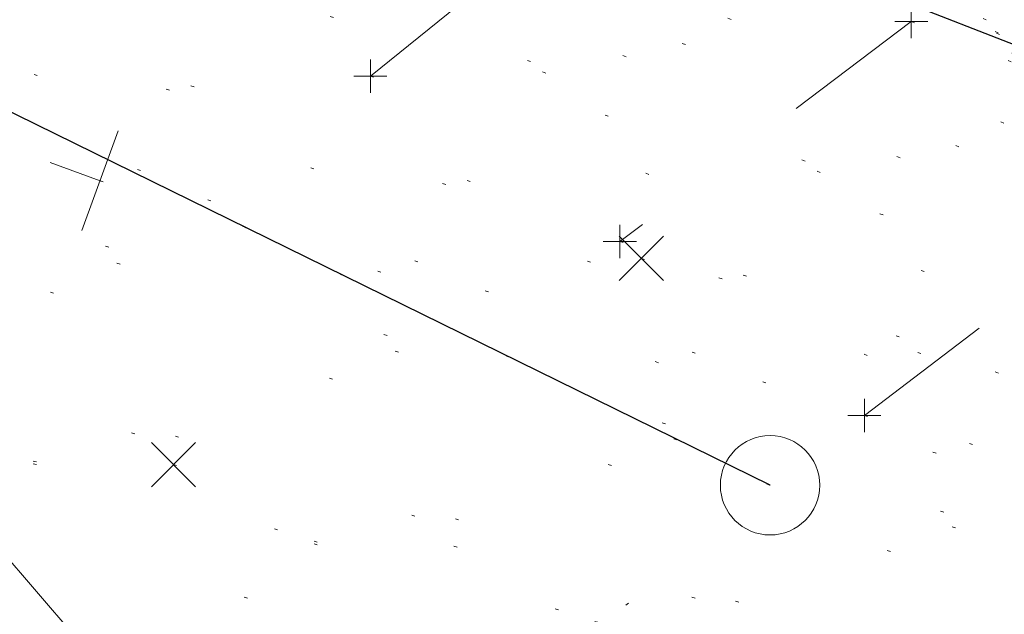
# Model space of a CAD drawing. Extents: x 413123 to 1465301, y 377724 to 504150.
# Tile 3 of 256: x 1463033 to 1463063, y 433266 to 433284. Entities that reach past the tile are written whole.
import ezdxf

# ---------------------------------------------------------------- set-up
doc = ezdxf.new("R2010")
doc.units = 0
doc.header["$MEASUREMENT"] = 0
for name, pattern in [('DGN Style 1', [8.732639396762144, 0.01453018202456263, -8.71810921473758]), ('DGN Style 3', [20.34225483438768, 14.53018202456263, -5.812072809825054]), ('DGN Style 5', [10.171127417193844, 4.35905460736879, -5.812072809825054])]:
    doc.linetypes.add(name, pattern=pattern)
for name, color, linetype, lineweight in [('DR_X_Text', 7, 'Continuous', 0), ('GE_X_Cells', 40, 'Continuous', 0), ('PM_X_Parking_Lot_Stall', 7, 'DGN Style 5', 0), ('PV_X_Curb', 120, 'DGN Style 1', 0), ('PV_X_EOP', 7, 'DGN Style 3', 0), ('PV_X_Walk', 120, 'DGN Style 5', 0), ('SN_X_Public', 3, 'Continuous', 0), ('SN_X_Public (Construction)', 3, 'Continuous', 0), ('SV_X_Random_Point (Construction)', 7, 'Continuous', 0)]:
    doc.layers.add(name, color=color, linetype=linetype, lineweight=lineweight)
for name, color, linetype, lineweight, transparency in [('SV_Observation (Construction)', 97, 'DGN Style 1', 0, 0.9), ('SV_Setup (Construction)', 4, 'Continuous', 30, 0.9), ('SV_X_Shot_Marker (Construction)', 40, 'Continuous', 0, 0.5)]:
    doc.layers.add(name, color=color, linetype=linetype, lineweight=lineweight, transparency=transparency)
doc.styles.add('X_Straight-Normal LS 0.50_0', font='calibril.ttf')
doc.dimstyles.new('X_Dec-0  Masked  Straight', dxfattribs={"dimtxt": 0.13999972, "dimasz": 0.13999972, "dimexe": 0.06999986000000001, "dimexo": 0.06999986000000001, "dimgap": 0.06999986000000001, "dimtad": 1, "dimdec": 0, "dimzin": 3, "dimdsep": 46, "dimtxsty": 'X_Straight-Normal LS 0.50_0', "dimcen": 0, "dimclrd": 7, "dimclre": 7, "dimaunit": 1, "dimadec": 4, "dimazin": 2, "dimtfac": 1, "dimtdec": 0, "dimtofl": 0, "dimtmove": 1, "dimatfit": 1, "dimfxl": 1, "dimtolj": 1, "dimtzin": 3, "dimlwd": 0, "dimlwe": 0, "dimarcsym": 0})

# ---------------------------------------------------------------- blocks, each defined once
blk = doc.blocks.new('SVPT_2619')
at = {"layer": 'SV_X_Shot_Marker (Construction)', "transparency": 33554495}
for p, q in [((0, 0.02499999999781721), (0, -0.02500000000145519)), ((-0.02499999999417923, 0), (0.02499999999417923, 0))]:
    blk.add_line(p, q, dxfattribs=at)
blk.add_point((0, 0), dxfattribs=at)
blk = doc.blocks.new('SVPT_2621')
at = {"layer": 'SV_X_Shot_Marker (Construction)', "transparency": 33554495}
for p, q in [((0, 0.02499999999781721), (0, -0.02500000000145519)), ((-0.02499999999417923, -3.637978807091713e-12), (0.02500000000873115, -3.637978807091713e-12))]:
    blk.add_line(p, q, dxfattribs=at)
blk.add_point((0, -3.637978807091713e-12), dxfattribs=at)
blk = doc.blocks.new('SVPT_2622')
at = {"layer": 'SV_X_Shot_Marker (Construction)', "transparency": 33554495}
for p, q in [((0, 0.02499999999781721), (0, -0.02500000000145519)), ((-0.02499999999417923, 0), (0.02499999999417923, 0))]:
    blk.add_line(p, q, dxfattribs=at)
blk.add_point((0, 0), dxfattribs=at)
blk = doc.blocks.new('SVPT_2623')
at = {"layer": 'SV_X_Shot_Marker (Construction)', "transparency": 33554495}
for p, q in [((0, 0.02500000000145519), (0, -0.02500000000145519)), ((-0.02500000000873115, 0), (0.02499999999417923, 0))]:
    blk.add_line(p, q, dxfattribs=at)
blk.add_point((0, 0), dxfattribs=at)
blk = doc.blocks.new('X_571')
at = {"layer": 'SV_X_Random_Point (Construction)', "color": 7, "linetype": 'Continuous', "lineweight": 0, "transparency": 33554559}
for p, q in [((-0.03333333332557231, -0.03337500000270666), (0.03333333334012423, 0.03337499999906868)), ((-0.03333333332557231, 0.03337499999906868), (0.03333333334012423, -0.03337500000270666))]:
    blk.add_line(p, q, dxfattribs=at)
blk = doc.blocks.new('X_572')
at = {"layer": 'SV_X_Random_Point (Construction)', "color": 7, "linetype": 'Continuous', "lineweight": 0, "transparency": 33554559}
for p, q in [((-0.03333333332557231, -0.03337499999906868), (0.03333333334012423, 0.03337500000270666)), ((-0.03333333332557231, 0.03337500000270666), (0.03333333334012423, -0.03337499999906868))]:
    blk.add_line(p, q, dxfattribs=at)
blk = doc.blocks.new('SGN1P_36')
at = {"layer": 'SN_X_Public', "color": 3, "linetype": 'Continuous', "lineweight": 0}
for p, q in [((7.275957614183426e-12, 0.08000000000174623), (-7.275957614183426e-12, -0.08000000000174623)), ((0, 0), (-0.07999999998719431, 0))]:
    blk.add_line(p, q, dxfattribs=at)
at = {"layer": 'SN_X_Public (Construction)', "color": 3, "linetype": 'Continuous', "lineweight": 30}
blk.add_point((-4.16666516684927e-05, 4.166667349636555e-05), dxfattribs=at)
blk = doc.blocks.new('PC_161')
at = {"layer": 'GE_X_Cells', "color": 52, "linetype": 'Continuous', "lineweight": 0}
blk.add_circle((0, 0), 0.075, dxfattribs=at)

msp = doc.modelspace()

# ---------------------------------------------------------------- linework, layer by layer
at = {"layer": 'PM_X_Parking_Lot_Stall', "extrusion": (0.02047092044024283, 0.0165112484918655, 0.9996541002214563), "elevation": 37675.13017547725, "flags": 128}
msp.add_lwpolyline([(-581259.0926633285, -1410301.175082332), (-581259.0926633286, -1410309.881289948)], dxfattribs=at)
at = {"layer": 'PM_X_Parking_Lot_Stall', "extrusion": (0.02740958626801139, 0.02068056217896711, 0.9994103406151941), "elevation": 49633.35187463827, "flags": 128}
msp.add_lwpolyline([(-535318.8139168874, -1428023.277207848), (-535318.8139168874, -1428012.244805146)], dxfattribs=at)
at = {"layer": 'PM_X_Parking_Lot_Stall', "extrusion": (0.02580466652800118, 0.01967286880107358, 0.9994734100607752), "elevation": 46848.86960060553, "flags": 128}
msp.add_lwpolyline([(-542464.3928114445, -1425413.377252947), (-542464.3928114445, -1425426.983270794)], dxfattribs=at)
at = {"layer": 'PV_X_Curb'}
for points, knots in [([(1463034.114341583, 433358.5354235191, 570.967442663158), (1463034.382762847, 433357.8525596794, 570.9829174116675), (1463034.902669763, 433356.6746703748, 570.9791408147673), (1463036.322057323, 433354.5205973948, 570.6849760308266), (1463037.748960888, 433352.2020754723, 570.6878951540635), (1463040.018756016, 433349.1857511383, 570.9427811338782), (1463042.639031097, 433346.7780487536, 570.7955674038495), (1463044.970687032, 433345.5933757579, 570.8824061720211), (1463045.921303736, 433345.2188641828, 570.878208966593), (1463051.106075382, 433343.1762354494, 570.8553169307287), (1463056.290847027, 433341.1336067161, 570.8324248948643), (1463061.475618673, 433339.0909779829, 570.809532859), (1463062.018547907, 433338.9041474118, 570.7725412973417), (1463062.561477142, 433338.7173168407, 570.7355497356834), (1463063.104406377, 433338.5304862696, 570.6985581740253), (1463069.657625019, 433335.9461940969, 570.7210719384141), (1463076.21084366, 433333.3619019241, 570.7435857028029), (1463082.764062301, 433330.7776097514, 570.7660994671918), (1463087.246478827, 433329.0023655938, 570.8028168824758), (1463091.728895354, 433327.2271214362, 570.8395342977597), (1463096.211311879, 433325.4518772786, 570.8762517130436), (1463096.878442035, 433325.1897515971, 570.9638925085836), (1463097.545572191, 433324.9276259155, 571.0515333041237), (1463098.212702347, 433324.6655002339, 571.1391740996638), (1463104.831686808, 433322.094946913, 571.1640382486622), (1463111.45067127, 433319.524393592, 571.1889023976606), (1463118.069655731, 433316.953840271, 571.2137665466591), (1463125.957183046, 433313.9138789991, 571.1851535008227), (1463133.844710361, 433310.8739177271, 571.1565404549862), (1463141.732237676, 433307.8339564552, 571.1279274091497), (1463145.767175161, 433306.241790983, 571.1313455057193), (1463149.802112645, 433304.6496255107, 571.134763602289), (1463153.83705013, 433303.0574600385, 571.1381816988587), (1463154.355066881, 433302.8054079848, 571.0924572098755), (1463154.873083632, 433302.5533559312, 571.0467327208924), (1463155.391100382, 433302.3013038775, 571.0010082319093), (1463159.740180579, 433300.5574304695, 571.007755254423), (1463164.089260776, 433298.8135570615, 571.0145022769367), (1463168.438340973, 433297.0696836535, 571.0212492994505), (1463173.76020955, 433294.9893866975, 571.0517121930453), (1463179.082078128, 433292.9090897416, 571.0821750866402), (1463184.403946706, 433290.8287927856, 571.1126379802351), (1463184.927832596, 433290.6024130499, 571.183469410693), (1463185.451718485, 433290.3760333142, 571.254300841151), (1463185.975604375, 433290.1496535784, 571.3251322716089), (1463193.283059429, 433287.4009373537, 571.3274320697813), (1463200.590514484, 433284.6522211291, 571.3297318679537), (1463207.897969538, 433281.9035049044, 571.3320316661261), (1463214.611583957, 433279.3049910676, 571.3660593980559), (1463221.325198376, 433276.7064772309, 571.4000871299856), (1463228.038812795, 433274.1079633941, 571.4341148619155), (1463234.876881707, 433271.4003319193, 571.5030017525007), (1463241.714950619, 433268.6927004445, 571.5718886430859), (1463248.553019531, 433265.9850689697, 571.6407755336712), (1463252.53367608, 433264.4224603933, 571.6987979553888), (1463256.514332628, 433262.8598518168, 571.7568203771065), (1463260.494989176, 433261.2972432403, 571.8148427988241), (1463261.18962272, 433261.0748617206, 571.7422662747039), (1463261.884256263, 433260.8524802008, 571.6696897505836), (1463262.578889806, 433260.6300986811, 571.5971132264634), (1463267.974277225, 433258.4984942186, 571.5913249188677), (1463273.369664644, 433256.3668897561, 571.5855366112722), (1463278.765052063, 433254.2352852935, 571.5797483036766), (1463284.039124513, 433252.1341649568, 571.626583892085), (1463289.313196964, 433250.0330446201, 571.6734194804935), (1463294.587269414, 433247.9319242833, 571.7202550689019), (1463295.147837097, 433247.7325865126, 571.8045569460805), (1463295.70840478, 433247.533248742, 571.8888588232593), (1463296.268972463, 433247.3339109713, 571.9731607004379), (1463303.262539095, 433244.6091737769, 572.0038664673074), (1463310.256105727, 433241.8844365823, 572.034572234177), (1463317.249672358, 433239.1596993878, 572.0652780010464), (1463324.8255847, 433236.206749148, 572.1003223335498), (1463332.401497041, 433233.2537989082, 572.1353666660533), (1463339.977409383, 433230.3008486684, 572.1704109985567), (1463346.624217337, 433227.6724527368, 572.1699621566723), (1463353.271025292, 433225.044056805, 572.1695133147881), (1463359.917833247, 433222.4156608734, 572.1690644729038), (1463363.666535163, 433220.9685334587, 572.1740861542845), (1463367.415237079, 433219.521406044, 572.1791078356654), (1463371.163938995, 433218.0742786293, 572.1841295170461), (1463371.754596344, 433217.8301906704, 572.1047293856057), (1463372.345253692, 433217.5861027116, 572.0253292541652), (1463372.935911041, 433217.3420147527, 571.9459291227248), (1463380.338603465, 433214.4611246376, 571.9041823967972), (1463387.741295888, 433211.5802345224, 571.8624356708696), (1463395.143988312, 433208.6993444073, 571.8206889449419), (1463403.121855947, 433205.5721027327, 571.8539167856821), (1463411.099723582, 433202.4448610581, 571.8871446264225), (1463419.077591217, 433199.3176193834, 571.9203724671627), (1463419.407565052, 433199.1647159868, 571.9396248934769), (1463419.737538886, 433199.0118125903, 571.9588773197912), (1463420.067512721, 433198.8589091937, 571.9781297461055)], [0, 0, 0, 0, 0.004163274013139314, 0.007301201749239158, 0.0146979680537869, 0.01957460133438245, 0.02877745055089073, 0.03448275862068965, 0.03448275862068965, 0.03448275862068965, 0.06896551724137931, 0.06896551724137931, 0.06896551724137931, 0.1034482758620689, 0.1034482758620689, 0.1034482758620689, 0.1379310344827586, 0.1379310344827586, 0.1379310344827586, 0.1724137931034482, 0.1724137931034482, 0.1724137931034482, 0.2068965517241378, 0.2068965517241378, 0.2068965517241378, 0.2413793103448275, 0.2413793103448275, 0.2413793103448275, 0.2758620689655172, 0.2758620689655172, 0.2758620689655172, 0.3103448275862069, 0.3103448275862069, 0.3103448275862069, 0.3448275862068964, 0.3448275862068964, 0.3448275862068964, 0.3793103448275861, 0.3793103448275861, 0.3793103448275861, 0.4137931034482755, 0.4137931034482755, 0.4137931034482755, 0.4482758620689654, 0.4482758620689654, 0.4482758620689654, 0.4827586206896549, 0.4827586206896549, 0.4827586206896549, 0.5172413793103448, 0.5172413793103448, 0.5172413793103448, 0.5517241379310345, 0.5517241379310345, 0.5517241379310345, 0.5862068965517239, 0.5862068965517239, 0.5862068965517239, 0.6206896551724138, 0.6206896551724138, 0.6206896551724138, 0.6551724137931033, 0.6551724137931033, 0.6551724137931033, 0.6896551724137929, 0.6896551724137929, 0.6896551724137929, 0.7241379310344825, 0.7241379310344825, 0.7241379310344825, 0.7586206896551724, 0.7586206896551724, 0.7586206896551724, 0.7931034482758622, 0.7931034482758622, 0.7931034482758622, 0.8275862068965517, 0.8275862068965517, 0.8275862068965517, 0.8620689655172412, 0.8620689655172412, 0.8620689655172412, 0.8965517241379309, 0.8965517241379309, 0.8965517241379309, 0.9310344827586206, 0.9310344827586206, 0.9310344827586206, 0.9655172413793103, 0.9655172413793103, 0.9655172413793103, 1, 1, 1, 1]), ([(1463694.730807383, 433042.1012902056, 573.2000085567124), (1463688.122071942, 433044.6665198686, 573.2117681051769), (1463681.5133365, 433047.2317495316, 573.2235276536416), (1463674.904601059, 433049.7969791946, 573.2352872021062), (1463669.906627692, 433051.7384291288, 573.2422034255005), (1463664.908654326, 433053.679879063, 573.249119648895), (1463659.910680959, 433055.6213289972, 573.2560358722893), (1463659.31440991, 433055.8530469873, 573.3282538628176), (1463658.718138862, 433056.0847649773, 573.400471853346), (1463658.121867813, 433056.3164829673, 573.4726898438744), (1463656.811811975, 433056.8455353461, 573.4691755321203), (1463655.501756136, 433057.3745877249, 573.4656612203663), (1463654.191700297, 433057.9036401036, 573.4621469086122), (1463647.078403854, 433060.7016199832, 573.4311409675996), (1463639.965107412, 433063.4995998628, 573.4001350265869), (1463632.851810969, 433066.2975797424, 573.3691290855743), (1463626.603526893, 433068.7760307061, 573.3262890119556), (1463620.355242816, 433071.25448167, 573.2834489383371), (1463614.10695874, 433073.7329326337, 573.2406088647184), (1463606.821724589, 433076.5483492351, 573.1778320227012), (1463599.536490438, 433079.3637658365, 573.1150551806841), (1463592.251256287, 433082.1791824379, 573.052278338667), (1463585.048675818, 433085.0513616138, 572.9767093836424), (1463577.846095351, 433087.9235407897, 572.901140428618), (1463570.643514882, 433090.7957199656, 572.8255714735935), (1463568.520856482, 433091.6009161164, 572.8136526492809), (1463566.398198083, 433092.4061122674, 572.8017338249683), (1463564.275539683, 433093.2113084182, 572.7898150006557), (1463563.658286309, 433093.4932407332, 572.723361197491), (1463563.041032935, 433093.7751730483, 572.6569073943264), (1463562.423779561, 433094.0571053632, 572.5904535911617), (1463557.897842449, 433095.8076798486, 572.5495712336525), (1463553.371905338, 433097.5582543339, 572.5086888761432), (1463548.845968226, 433099.3088288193, 572.4678065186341), (1463541.746736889, 433102.0973839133, 572.4116307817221), (1463534.647505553, 433104.8859390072, 572.3554550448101), (1463527.548274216, 433107.6744941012, 572.2992793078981), (1463527.099574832, 433107.8541490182, 572.3819727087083), (1463526.650875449, 433108.0338039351, 572.4646661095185), (1463526.202176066, 433108.2134588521, 572.5473595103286), (1463518.442801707, 433111.2934591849, 572.5872886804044), (1463510.683427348, 433114.3734595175, 572.6272178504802), (1463502.924052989, 433117.4534598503, 572.6671470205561), (1463495.101662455, 433120.5759616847, 572.6180249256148), (1463487.279271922, 433123.6984635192, 572.5689028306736), (1463479.456881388, 433126.8209653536, 572.5197807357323), (1463474.540841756, 433128.7396558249, 572.5305568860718), (1463469.624802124, 433130.6583462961, 572.5413330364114), (1463464.708762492, 433132.5770367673, 572.5521091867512), (1463464.15178183, 433132.7738995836, 572.4839343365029), (1463463.594801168, 433132.9707623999, 572.4157594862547), (1463463.037820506, 433133.1676252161, 572.3475846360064), (1463455.395093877, 433136.1460172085, 572.2965798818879), (1463447.752367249, 433139.1244092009, 572.2455751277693), (1463440.10964062, 433142.1028011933, 572.1945703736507), (1463439.463345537, 433142.3911085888, 572.2249332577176), (1463438.817050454, 433142.6794159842, 572.2552961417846), (1463438.170755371, 433142.9677233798, 572.2856590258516), (1463431.589276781, 433145.5431962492, 572.3185177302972), (1463425.007798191, 433148.1186691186, 572.351376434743), (1463418.4263196, 433150.6941419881, 572.3842351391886), (1463413.565512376, 433152.6091060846, 572.3506952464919), (1463408.704705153, 433154.5240701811, 572.3171553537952), (1463403.843897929, 433156.4390342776, 572.2836154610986), (1463402.295983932, 433157.0721267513, 572.2966227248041), (1463400.748069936, 433157.7052192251, 572.3096299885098), (1463399.20015594, 433158.3383116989, 572.3226372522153), (1463398.571326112, 433158.6030358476, 572.2531442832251), (1463397.942496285, 433158.8677599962, 572.1836513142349), (1463397.313666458, 433159.1324841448, 572.1141583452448), (1463389.499427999, 433162.1494767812, 572.1431257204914), (1463381.68518954, 433165.1664694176, 572.172093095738), (1463373.87095108, 433168.1834620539, 572.2010604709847), (1463373.202610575, 433168.4242856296, 572.2485422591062), (1463372.53427007, 433168.6651092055, 572.2960240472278), (1463371.865929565, 433168.9059327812, 572.3435058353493), (1463366.852918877, 433170.8940812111, 572.309207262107), (1463361.839908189, 433172.882229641, 572.2749086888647), (1463356.826897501, 433174.8703780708, 572.2406101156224), (1463350.263613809, 433177.4130764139, 572.2105829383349), (1463343.700330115, 433179.955774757, 572.1805557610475), (1463337.137046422, 433182.4984731, 572.1505285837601), (1463332.732110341, 433184.1753668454, 572.1399057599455), (1463328.327174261, 433185.8522605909, 572.129282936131), (1463323.922238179, 433187.5291543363, 572.1186601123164), (1463323.550514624, 433187.6736224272, 572.0672464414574), (1463323.17879107, 433187.8180905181, 572.0158327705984), (1463322.807067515, 433187.9625586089, 571.9644190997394), (1463314.242457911, 433191.4677850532, 571.9189611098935), (1463305.677848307, 433194.9730114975, 571.8735031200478), (1463297.113238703, 433198.4782379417, 571.8280451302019), (1463296.447798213, 433198.6498683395, 571.8729159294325), (1463295.782357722, 433198.8214987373, 571.917786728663), (1463295.116917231, 433198.9931291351, 571.9626575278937), (1463288.43623397, 433201.6173953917, 571.9595616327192), (1463281.755550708, 433204.2416616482, 571.9564657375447), (1463275.074867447, 433206.8659279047, 571.9533698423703), (1463270.698621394, 433208.5836220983, 571.955071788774), (1463266.322375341, 433210.3013162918, 571.9567737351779), (1463261.946129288, 433212.0190104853, 571.9584756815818), (1463261.255964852, 433212.2907585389, 571.8814296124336), (1463260.565800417, 433212.5625065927, 571.8043835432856), (1463259.875635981, 433212.8342546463, 571.7273374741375), (1463253.221984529, 433215.4661261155, 571.684237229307), (1463246.568333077, 433218.0979975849, 571.6411369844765), (1463239.914681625, 433220.7298690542, 571.5980367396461), (1463232.697418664, 433223.5591135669, 571.584901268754), (1463225.480155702, 433226.3883580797, 571.5717657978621), (1463218.262892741, 433229.2176025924, 571.5586303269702), (1463212.689928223, 433231.3845503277, 571.501804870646), (1463207.116963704, 433233.5514980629, 571.4449794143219), (1463201.543999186, 433235.7184457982, 571.3881539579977), (1463197.702392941, 433237.2969398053, 571.3824755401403), (1463193.860786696, 433238.8754338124, 571.376797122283), (1463190.01918045, 433240.4539278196, 571.3711187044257), (1463189.420555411, 433240.6641899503, 571.4587546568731), (1463188.821930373, 433240.874452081, 571.5463906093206), (1463188.223305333, 433241.0847142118, 571.6340265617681), (1463185.054584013, 433242.3131517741, 571.6250500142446), (1463181.885862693, 433243.5415893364, 571.6160734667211), (1463178.717141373, 433244.7700268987, 571.6070969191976), (1463171.181422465, 433247.7347391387, 571.5342143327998), (1463163.645703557, 433250.6994513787, 571.4613317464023), (1463156.10998465, 433253.6641636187, 571.3884491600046), (1463148.761307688, 433256.5197229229, 571.322577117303), (1463141.412630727, 433259.3752822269, 571.2567050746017), (1463134.063953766, 433262.2308415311, 571.1908330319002), (1463126.984343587, 433264.9936274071, 571.2120531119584), (1463119.904733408, 433267.756413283, 571.2332731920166), (1463112.82512323, 433270.519199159, 571.2544932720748), (1463106.948373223, 433272.8554993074, 571.272380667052), (1463101.071623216, 433275.1917994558, 571.290268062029), (1463095.19487321, 433277.5280996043, 571.3081554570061), (1463087.382378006, 433280.5556578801, 571.2445784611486), (1463079.569882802, 433283.583216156, 571.1810014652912), (1463071.757387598, 433286.6107744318, 571.1174244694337), (1463067.011834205, 433288.4980060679, 571.0790224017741), (1463062.266280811, 433290.385237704, 571.0406203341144), (1463057.520727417, 433292.27246934, 571.0022182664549), (1463052.596696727, 433294.1302708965, 570.9741905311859), (1463047.672666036, 433295.988072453, 570.946162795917), (1463042.748635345, 433297.8458740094, 570.9181350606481), (1463040.996474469, 433298.028892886, 570.6600759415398), (1463037.884741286, 433298.0614564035, 570.3732611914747), (1463033.533792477, 433297.4811137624, 570.213053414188), (1463028.578927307, 433295.8351240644, 570.8846791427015), (1463025.750437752, 433293.3300609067, 570.5443428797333), (1463024.222435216, 433291.00068514, 570.5092220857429), (1463023.412434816, 433289.7658735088, 570.490604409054), (1463022.602434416, 433288.5310618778, 570.4719867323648), (1463021.792434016, 433287.2962502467, 570.4533690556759), (1463021.001432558, 433285.3732457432, 570.5012869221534), (1463020.2104311, 433283.4502412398, 570.549204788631), (1463019.419429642, 433281.5272367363, 570.5971226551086), (1463018.531487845, 433279.3825151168, 570.6481372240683), (1463017.643546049, 433277.2377934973, 570.6991517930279), (1463016.755604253, 433275.0930718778, 570.7501663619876), (1463014.741467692, 433270.0950215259, 570.9656913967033), (1463012.727331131, 433265.096971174, 571.181216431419), (1463010.71319457, 433260.0989208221, 571.3967414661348)], [0, 0, 0, 0, 0.01923076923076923, 0.01923076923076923, 0.01923076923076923, 0.03846153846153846, 0.03846153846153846, 0.03846153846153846, 0.05769230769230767, 0.05769230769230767, 0.05769230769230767, 0.07692307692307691, 0.07692307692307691, 0.07692307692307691, 0.09615384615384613, 0.09615384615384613, 0.09615384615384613, 0.1153846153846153, 0.1153846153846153, 0.1153846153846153, 0.1346153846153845, 0.1346153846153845, 0.1346153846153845, 0.1538461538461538, 0.1538461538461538, 0.1538461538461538, 0.1730769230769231, 0.1730769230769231, 0.1730769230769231, 0.1923076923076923, 0.1923076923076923, 0.1923076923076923, 0.2115384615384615, 0.2115384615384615, 0.2115384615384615, 0.2307692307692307, 0.2307692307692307, 0.2307692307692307, 0.25, 0.25, 0.25, 0.269230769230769, 0.269230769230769, 0.269230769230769, 0.2884615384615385, 0.2884615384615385, 0.2884615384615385, 0.3076923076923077, 0.3076923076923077, 0.3076923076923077, 0.3269230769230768, 0.3269230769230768, 0.3269230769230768, 0.3461538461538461, 0.3461538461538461, 0.3461538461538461, 0.3653846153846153, 0.3653846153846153, 0.3653846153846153, 0.3846153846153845, 0.3846153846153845, 0.3846153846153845, 0.4038461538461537, 0.4038461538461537, 0.4038461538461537, 0.423076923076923, 0.423076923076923, 0.423076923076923, 0.4423076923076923, 0.4423076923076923, 0.4423076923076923, 0.4615384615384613, 0.4615384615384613, 0.4615384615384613, 0.4807692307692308, 0.4807692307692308, 0.4807692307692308, 0.5, 0.5, 0.5, 0.5192307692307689, 0.5192307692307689, 0.5192307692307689, 0.538461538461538, 0.538461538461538, 0.538461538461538, 0.5576923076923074, 0.5576923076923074, 0.5576923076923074, 0.576923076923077, 0.576923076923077, 0.576923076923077, 0.5961538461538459, 0.5961538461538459, 0.5961538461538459, 0.6153846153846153, 0.6153846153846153, 0.6153846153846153, 0.6346153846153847, 0.6346153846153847, 0.6346153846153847, 0.6538461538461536, 0.6538461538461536, 0.6538461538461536, 0.673076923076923, 0.673076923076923, 0.673076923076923, 0.6923076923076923, 0.6923076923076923, 0.6923076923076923, 0.7115384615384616, 0.7115384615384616, 0.7115384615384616, 0.7307692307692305, 0.7307692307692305, 0.7307692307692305, 0.7499999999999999, 0.7499999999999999, 0.7499999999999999, 0.7692307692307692, 0.7692307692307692, 0.7692307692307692, 0.7884615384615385, 0.7884615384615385, 0.7884615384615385, 0.8076923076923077, 0.8076923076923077, 0.8076923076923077, 0.826923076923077, 0.826923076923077, 0.826923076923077, 0.846153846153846, 0.846153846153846, 0.846153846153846, 0.8653846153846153, 0.8653846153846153, 0.8653846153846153, 0.8846153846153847, 0.8846153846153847, 0.8846153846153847, 0.9038461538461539, 0.9038461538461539, 0.9038461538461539, 0.9087225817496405, 0.9125585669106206, 0.9159702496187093, 0.9230769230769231, 0.9230769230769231, 0.9230769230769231, 0.9423076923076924, 0.9423076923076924, 0.9423076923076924, 0.9615384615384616, 0.9615384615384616, 0.9615384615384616, 0.9807692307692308, 0.9807692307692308, 0.9807692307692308, 1, 1, 1, 1])]:
    msp.add_open_spline(points, degree=3, knots=knots, dxfattribs=at)
at = {"layer": 'PV_X_EOP'}
for points, knots in [([(1463033.539703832, 433358.668730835, 570.9312826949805), (1463033.78085339, 433357.7791180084, 570.9319642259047), (1463034.311810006, 433356.414696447, 570.9129230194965), (1463035.936664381, 433354.210215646, 570.7574772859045), (1463037.392149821, 433351.9520015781, 570.7191112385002), (1463039.598433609, 433348.7987445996, 570.7996873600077), (1463042.441302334, 433346.5539274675, 570.6747714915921), (1463044.712350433, 433345.0075174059, 570.6881225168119), (1463045.691659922, 433344.6760572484, 570.6008205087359), (1463046.330306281, 433344.4598990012, 570.5438874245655), (1463046.96895264, 433344.243740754, 570.486954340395), (1463047.607598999, 433344.0275825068, 570.4300212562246), (1463047.46569072, 433343.5095853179, 570.4737916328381), (1463047.32378244, 433342.9915881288, 570.5175620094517), (1463047.181874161, 433342.4735909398, 570.5613323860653), (1463047.962688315, 433342.1715041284, 570.5523071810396), (1463048.74350247, 433341.8694173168, 570.5432819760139), (1463049.524316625, 433341.5673305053, 570.5342567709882), (1463049.723445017, 433342.0454324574, 570.5031497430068), (1463049.92257341, 433342.5235344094, 570.4720427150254), (1463050.121701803, 433343.0016363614, 570.4409356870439), (1463054.363252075, 433341.3299102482, 570.4898514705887), (1463058.604802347, 433339.658184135, 570.5387672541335), (1463062.84635262, 433337.9864580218, 570.5876830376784), (1463069.380437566, 433335.4247592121, 570.6248076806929), (1463075.914522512, 433332.8630604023, 570.6619323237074), (1463082.448607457, 433330.3013615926, 570.699056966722), (1463087.637972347, 433328.22388055, 570.7205322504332), (1463092.827337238, 433326.1463995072, 570.7420075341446), (1463098.016702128, 433324.0689184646, 570.7634828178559), (1463104.657268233, 433321.5116641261, 570.769767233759), (1463111.297834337, 433318.9544097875, 570.7760516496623), (1463117.938400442, 433316.3971554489, 570.7823360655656), (1463125.924840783, 433313.2674390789, 570.73748834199), (1463133.911281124, 433310.1377227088, 570.6926406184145), (1463141.897721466, 433307.0080063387, 570.647792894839), (1463141.717745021, 433306.5125578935, 570.6799613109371), (1463141.537768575, 433306.0171094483, 570.7121297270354), (1463141.35779213, 433305.5216610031, 570.7442981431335), (1463142.229950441, 433305.2201381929, 570.7485050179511), (1463143.102108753, 433304.9186153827, 570.7527118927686), (1463143.974267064, 433304.6170925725, 570.7569187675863), (1463144.185348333, 433305.0788176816, 570.735481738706), (1463144.396429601, 433305.5405427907, 570.7140447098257), (1463144.607510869, 433306.0022678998, 570.6926076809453), (1463147.58473388, 433304.8543661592, 570.7341019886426), (1463150.56195689, 433303.7064644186, 570.7755962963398), (1463153.539179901, 433302.558562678, 570.817090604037), (1463158.44037952, 433300.5705139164, 570.826934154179), (1463163.341579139, 433298.5824651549, 570.8367777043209), (1463168.242778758, 433296.5944163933, 570.8466212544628), (1463174.091388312, 433294.2251577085, 570.8787504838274), (1463179.939997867, 433291.8558990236, 570.9108797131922), (1463185.788607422, 433289.4866403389, 570.9430089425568), (1463193.090936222, 433286.8080451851, 571.0096381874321), (1463200.393265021, 433284.1294500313, 571.0762674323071), (1463207.695593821, 433281.4508548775, 571.1428966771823), (1463214.34865388, 433278.828976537, 571.1804566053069), (1463221.001713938, 433276.2070981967, 571.2180165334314), (1463227.654773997, 433273.5852198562, 571.2555764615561), (1463234.593717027, 433270.8614597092, 571.311327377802), (1463241.532660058, 433268.1376995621, 571.3670782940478), (1463248.471603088, 433265.413939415, 571.4228292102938), (1463251.006317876, 433264.4249023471, 571.4376305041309), (1463253.541032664, 433263.4358652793, 571.452431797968), (1463256.075747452, 433262.4468282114, 571.4672330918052), (1463255.94008792, 433261.9072334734, 571.4705339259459), (1463255.804428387, 433261.3676387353, 571.4738347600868), (1463255.668768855, 433260.8280439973, 571.4771355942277), (1463256.445551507, 433260.5848901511, 571.4871075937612), (1463257.222334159, 433260.3417363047, 571.4970795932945), (1463257.999116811, 433260.0985824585, 571.507051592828), (1463258.226294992, 433260.5106164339, 571.4958264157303), (1463258.453473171, 433260.9226504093, 571.4846012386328), (1463258.680651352, 433261.3346843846, 571.4733760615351), (1463259.925804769, 433260.8493021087, 571.4829525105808), (1463261.170958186, 433260.3639198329, 571.4925289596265), (1463262.416111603, 433259.878537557, 571.5021054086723), (1463267.791649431, 433257.7869022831, 571.5241727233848), (1463273.167187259, 433255.6952670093, 571.5462400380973), (1463278.542725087, 433253.6036317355, 571.5683073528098), (1463284.352399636, 433251.3217999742, 571.5814787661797), (1463290.162074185, 433249.039968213, 571.5946501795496), (1463295.971748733, 433246.7581364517, 571.6078215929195), (1463302.949122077, 433244.0521724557, 571.6351321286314), (1463309.926495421, 433241.3462084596, 571.6624426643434), (1463316.903868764, 433238.6402444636, 571.6897532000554), (1463324.563747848, 433235.6405621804, 571.7285381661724), (1463332.223626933, 433232.6408798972, 571.7673231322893), (1463339.883506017, 433229.641197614, 571.8061080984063), (1463346.449952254, 433227.0690864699, 571.8205958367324), (1463353.01639849, 433224.4969753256, 571.8350835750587), (1463359.582844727, 433221.9248641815, 571.8495713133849), (1463363.961849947, 433220.2403229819, 571.8408310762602), (1463368.340855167, 433218.5557817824, 571.8320908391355), (1463372.719860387, 433216.8712405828, 571.8233506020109), (1463380.126525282, 433213.9587859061, 571.7905530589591), (1463387.533190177, 433211.0463312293, 571.7577555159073), (1463394.939855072, 433208.1338765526, 571.7249579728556), (1463402.425974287, 433205.1637758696, 571.7534560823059), (1463409.912093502, 433202.1936751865, 571.7819541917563), (1463417.398212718, 433199.2235745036, 571.8104523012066), (1463417.229394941, 433198.7682275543, 571.8194733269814), (1463417.060577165, 433198.3128806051, 571.8284943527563), (1463416.891759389, 433197.8575336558, 571.8375153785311), (1463417.692446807, 433197.4966240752, 571.8487103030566), (1463418.493134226, 433197.1357144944, 571.859905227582), (1463419.293821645, 433196.7748049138, 571.8711001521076), (1463419.475032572, 433197.247288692, 571.8477905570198), (1463419.6562435, 433197.7197724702, 571.8244809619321), (1463419.837454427, 433198.1922562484, 571.8011713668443), (1463419.83781155, 433198.2226624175, 571.7953862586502), (1463419.838168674, 433198.2530685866, 571.789601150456), (1463419.838525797, 433198.2834747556, 571.7838160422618)], [0, 0, 0, 0, 0.003968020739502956, 0.006425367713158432, 0.01199892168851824, 0.01581541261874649, 0.02326256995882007, 0.02777777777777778, 0.02777777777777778, 0.02777777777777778, 0.05555555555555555, 0.05555555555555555, 0.05555555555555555, 0.08333333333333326, 0.08333333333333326, 0.08333333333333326, 0.1111111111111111, 0.1111111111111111, 0.1111111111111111, 0.1388888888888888, 0.1388888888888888, 0.1388888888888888, 0.1666666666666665, 0.1666666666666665, 0.1666666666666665, 0.1944444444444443, 0.1944444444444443, 0.1944444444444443, 0.2222222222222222, 0.2222222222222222, 0.2222222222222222, 0.25, 0.25, 0.25, 0.2777777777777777, 0.2777777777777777, 0.2777777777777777, 0.3055555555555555, 0.3055555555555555, 0.3055555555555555, 0.333333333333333, 0.333333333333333, 0.333333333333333, 0.3611111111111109, 0.3611111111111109, 0.3611111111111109, 0.3888888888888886, 0.3888888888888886, 0.3888888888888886, 0.4166666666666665, 0.4166666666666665, 0.4166666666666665, 0.4444444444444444, 0.4444444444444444, 0.4444444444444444, 0.472222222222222, 0.472222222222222, 0.472222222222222, 0.5, 0.5, 0.5, 0.5277777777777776, 0.5277777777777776, 0.5277777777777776, 0.5555555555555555, 0.5555555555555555, 0.5555555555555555, 0.5833333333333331, 0.5833333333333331, 0.5833333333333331, 0.6111111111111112, 0.6111111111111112, 0.6111111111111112, 0.638888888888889, 0.638888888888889, 0.638888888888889, 0.6666666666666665, 0.6666666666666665, 0.6666666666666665, 0.6944444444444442, 0.6944444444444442, 0.6944444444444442, 0.722222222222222, 0.722222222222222, 0.722222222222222, 0.7499999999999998, 0.7499999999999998, 0.7499999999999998, 0.7777777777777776, 0.7777777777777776, 0.7777777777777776, 0.8055555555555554, 0.8055555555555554, 0.8055555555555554, 0.8333333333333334, 0.8333333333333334, 0.8333333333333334, 0.861111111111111, 0.861111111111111, 0.861111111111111, 0.8888888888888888, 0.8888888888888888, 0.8888888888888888, 0.9166666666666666, 0.9166666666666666, 0.9166666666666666, 0.9444444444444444, 0.9444444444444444, 0.9444444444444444, 0.9722222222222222, 0.9722222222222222, 0.9722222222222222, 1, 1, 1, 1]), ([(1463695.37345491, 433042.3269481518, 573.2056029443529), (1463695.118355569, 433042.4173281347, 573.1929567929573), (1463694.863256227, 433042.5077081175, 573.1803106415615), (1463694.608156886, 433042.5980881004, 573.1676644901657), (1463688.127196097, 433045.133574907, 573.1638691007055), (1463681.646235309, 433047.6690617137, 573.1600737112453), (1463675.165274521, 433050.2045485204, 573.1562783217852), (1463668.255959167, 433052.9440202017, 573.1540820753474), (1463661.346643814, 433055.6834918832, 573.1518858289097), (1463654.437328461, 433058.4229635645, 573.149689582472), (1463647.338400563, 433061.2071824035, 573.1301154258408), (1463640.239472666, 433063.9914012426, 573.1105412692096), (1463633.140544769, 433066.7756200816, 573.0909671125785), (1463626.823799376, 433069.2202639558, 573.0453158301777), (1463620.507053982, 433071.6649078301, 572.999664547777), (1463614.190308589, 433074.1095517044, 572.9540132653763), (1463606.930945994, 433076.9629614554, 572.8967218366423), (1463599.671583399, 433079.8163712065, 572.8394304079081), (1463592.412220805, 433082.6697809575, 572.7821389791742), (1463585.208613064, 433085.5359198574, 572.7224006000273), (1463578.005005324, 433088.4020587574, 572.6626622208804), (1463570.801397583, 433091.2681976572, 572.6029238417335), (1463563.539543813, 433094.1288766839, 572.5195568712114), (1463556.277690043, 433096.9895557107, 572.4361899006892), (1463549.015836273, 433099.8502347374, 572.3528229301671), (1463541.464235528, 433102.896740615, 572.3143753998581), (1463533.912634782, 433105.9432464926, 572.2759278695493), (1463526.361034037, 433108.9897523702, 572.2374803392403), (1463524.510466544, 433109.6486739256, 572.222419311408), (1463522.659899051, 433110.307595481, 572.2073582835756), (1463520.809331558, 433110.9665170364, 572.1922972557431), (1463520.996148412, 433111.478044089, 572.2051758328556), (1463521.182965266, 433111.9895711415, 572.2180544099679), (1463521.36978212, 433112.5010981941, 572.2309329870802), (1463520.520611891, 433112.8412018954, 572.2365752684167), (1463519.671441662, 433113.1813055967, 572.2422175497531), (1463518.822271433, 433113.5214092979, 572.2478598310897), (1463518.644435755, 433113.0349413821, 572.2388127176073), (1463518.466600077, 433112.5484734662, 572.229765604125), (1463518.288764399, 433112.0620055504, 572.2207184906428), (1463514.835464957, 433113.4033588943, 572.2367800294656), (1463511.382165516, 433114.7447122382, 572.2528415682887), (1463507.928866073, 433116.0860655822, 572.2689031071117), (1463493.594865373, 433121.7420238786, 572.2482959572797), (1463479.260864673, 433127.3979821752, 572.2276888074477), (1463464.926863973, 433133.0539404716, 572.2070816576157), (1463449.455525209, 433139.0728186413, 572.1640707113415), (1463433.984186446, 433145.0916968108, 572.1210597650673), (1463418.512847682, 433151.1105749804, 572.0780488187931), (1463413.328996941, 433153.1553309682, 572.0135393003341), (1463408.145146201, 433155.200086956, 571.9490297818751), (1463402.961295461, 433157.2448429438, 571.8845202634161), (1463403.132465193, 433157.7716799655, 571.9190447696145), (1463403.303634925, 433158.2985169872, 571.953569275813), (1463403.474804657, 433158.825354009, 571.9880937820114), (1463402.600267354, 433159.1613721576, 571.9863420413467), (1463401.725730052, 433159.4973903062, 571.984590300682), (1463400.851192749, 433159.8334084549, 571.9828385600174), (1463400.653049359, 433159.3552482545, 571.9439093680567), (1463400.454905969, 433158.8770880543, 571.9049801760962), (1463400.256762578, 433158.3989278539, 571.8660509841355), (1463399.322085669, 433158.774478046, 571.9116587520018), (1463398.387408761, 433159.150028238, 571.9572665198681), (1463397.452731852, 433159.5255784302, 572.0028742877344), (1463389.04126259, 433162.8168634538, 571.9920574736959), (1463380.629793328, 433166.1081484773, 571.9812406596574), (1463372.218324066, 433169.3994335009, 571.9704238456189), (1463367.156032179, 433171.3851717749, 571.9528553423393), (1463362.093740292, 433173.370910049, 571.9352868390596), (1463357.031448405, 433175.3566483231, 571.91771833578), (1463350.485608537, 433177.9162151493, 571.9032139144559), (1463343.93976867, 433180.4757819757, 571.8887094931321), (1463337.393928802, 433183.0353488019, 571.8742050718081), (1463332.955818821, 433184.7683232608, 571.8612483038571), (1463328.517708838, 433186.5012977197, 571.8482915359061), (1463324.079598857, 433188.2342721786, 571.835334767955), (1463307.834725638, 433194.592922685, 571.7755947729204), (1463291.58985242, 433200.9515731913, 571.7158547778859), (1463275.344979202, 433207.3102236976, 571.6561147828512), (1463270.255842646, 433209.3105723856, 571.6395679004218), (1463265.16670609, 433211.3109210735, 571.6230210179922), (1463260.077569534, 433213.3112697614, 571.6064741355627), (1463253.452444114, 433215.9179517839, 571.5595870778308), (1463246.827318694, 433218.5246338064, 571.5127000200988), (1463240.202193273, 433221.1313158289, 571.4658129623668), (1463232.962477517, 433223.9732301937, 571.4532933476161), (1463225.722761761, 433226.8151445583, 571.4407737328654), (1463218.483046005, 433229.6570589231, 571.4282541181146), (1463212.90690448, 433231.8646312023, 571.4088467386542), (1463207.330762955, 433234.0722034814, 571.3894393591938), (1463201.754621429, 433236.2797757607, 571.3700319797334), (1463194.142429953, 433239.2572758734, 571.3409586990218), (1463186.530238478, 433242.2347759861, 571.3118854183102), (1463178.918047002, 433245.2122760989, 571.2828121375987), (1463169.428496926, 433248.9128530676, 571.1919051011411), (1463159.93894685, 433252.6134300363, 571.1009980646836), (1463150.449396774, 433256.314007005, 571.0100910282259), (1463145.077359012, 433258.4557943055, 570.9673048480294), (1463139.70532125, 433260.5975816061, 570.9245186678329), (1463134.333283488, 433262.7393689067, 570.8817324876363), (1463132.297653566, 433263.5246301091, 570.8037126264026), (1463130.262023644, 433264.3098913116, 570.7256927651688), (1463128.226393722, 433265.0951525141, 570.6476729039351), (1463128.413443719, 433265.4813551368, 570.6980714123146), (1463128.600493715, 433265.8675577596, 570.748469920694), (1463128.787543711, 433266.2537603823, 570.7988684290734), (1463127.919822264, 433266.676285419, 570.7925938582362), (1463127.052100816, 433267.0988104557, 570.786319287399), (1463126.184379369, 433267.5213354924, 570.7800447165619), (1463126.004706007, 433267.0870623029, 570.7088488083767), (1463125.825032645, 433266.6527891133, 570.6376529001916), (1463125.645359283, 433266.2185159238, 570.5664569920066), (1463121.458270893, 433267.8591123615, 570.6667666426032), (1463117.271182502, 433269.4997087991, 570.7670762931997), (1463113.084094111, 433271.1403052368, 570.8673859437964), (1463107.189564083, 433273.4271367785, 570.8747985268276), (1463101.295034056, 433275.7139683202, 570.8822111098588), (1463095.400504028, 433278.0007998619, 570.88962369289), (1463087.576983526, 433281.0591137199, 570.8606773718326), (1463079.753463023, 433284.117427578, 570.8317310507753), (1463071.92994252, 433287.175741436, 570.8027847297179), (1463067.216062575, 433289.0371870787, 570.7609532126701), (1463062.502182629, 433290.8986327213, 570.7191216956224), (1463057.788302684, 433292.7600783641, 570.6772901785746), (1463055.438489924, 433293.6549933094, 570.597871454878), (1463053.088677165, 433294.5499082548, 570.5184527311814), (1463050.738864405, 433295.4448232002, 570.4390340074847), (1463050.919405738, 433295.974786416, 570.493206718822), (1463051.099947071, 433296.5047496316, 570.547379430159), (1463051.280488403, 433297.0347128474, 570.6015521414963), (1463050.479713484, 433297.3478403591, 570.5996470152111), (1463049.678938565, 433297.660967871, 570.5977418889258), (1463048.878163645, 433297.9740953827, 570.5958367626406), (1463048.616684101, 433297.4827268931, 570.554312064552), (1463048.355204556, 433296.9913584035, 570.5127873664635), (1463048.093725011, 433296.499989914, 570.471262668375), (1463046.16244202, 433297.1796919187, 570.4532430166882), (1463044.231159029, 433297.8593939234, 570.4352233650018), (1463042.299876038, 433298.5390959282, 570.4172037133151), (1463040.683227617, 433298.6270722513, 570.3881765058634), (1463037.665619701, 433298.5647521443, 570.3323767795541), (1463033.387011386, 433297.9238663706, 570.2772123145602), (1463028.240821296, 433296.3164198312, 570.1397972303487), (1463025.314393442, 433293.7317706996, 570.0019896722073), (1463023.773730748, 433291.3674614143, 569.9858104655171), (1463022.862373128, 433289.9688870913, 569.9762398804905), (1463021.951015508, 433288.5703127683, 569.966669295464), (1463021.039657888, 433287.1717384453, 569.9570987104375)], [0, 0, 0, 0, 0.02083333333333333, 0.02083333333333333, 0.02083333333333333, 0.04166666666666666, 0.04166666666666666, 0.04166666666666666, 0.06249999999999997, 0.06249999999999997, 0.06249999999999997, 0.08333333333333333, 0.08333333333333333, 0.08333333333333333, 0.1041666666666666, 0.1041666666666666, 0.1041666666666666, 0.1249999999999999, 0.1249999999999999, 0.1249999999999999, 0.1458333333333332, 0.1458333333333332, 0.1458333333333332, 0.1666666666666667, 0.1666666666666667, 0.1666666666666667, 0.1875, 0.1875, 0.1875, 0.2083333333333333, 0.2083333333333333, 0.2083333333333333, 0.2291666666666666, 0.2291666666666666, 0.2291666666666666, 0.2499999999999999, 0.2499999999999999, 0.2499999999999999, 0.2708333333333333, 0.2708333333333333, 0.2708333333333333, 0.2916666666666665, 0.2916666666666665, 0.2916666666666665, 0.3125, 0.3125, 0.3125, 0.3333333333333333, 0.3333333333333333, 0.3333333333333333, 0.3541666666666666, 0.3541666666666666, 0.3541666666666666, 0.375, 0.375, 0.375, 0.3958333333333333, 0.3958333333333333, 0.3958333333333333, 0.4166666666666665, 0.4166666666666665, 0.4166666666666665, 0.4374999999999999, 0.4374999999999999, 0.4374999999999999, 0.4583333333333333, 0.4583333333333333, 0.4583333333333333, 0.4791666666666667, 0.4791666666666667, 0.4791666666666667, 0.4999999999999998, 0.4999999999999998, 0.4999999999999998, 0.5208333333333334, 0.5208333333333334, 0.5208333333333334, 0.5416666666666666, 0.5416666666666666, 0.5416666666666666, 0.5624999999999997, 0.5624999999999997, 0.5624999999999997, 0.5833333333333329, 0.5833333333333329, 0.5833333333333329, 0.6041666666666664, 0.6041666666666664, 0.6041666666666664, 0.625, 0.625, 0.625, 0.6458333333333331, 0.6458333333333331, 0.6458333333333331, 0.6666666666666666, 0.6666666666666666, 0.6666666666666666, 0.6875, 0.6875, 0.6875, 0.7083333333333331, 0.7083333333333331, 0.7083333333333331, 0.7291666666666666, 0.7291666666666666, 0.7291666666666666, 0.75, 0.75, 0.75, 0.7708333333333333, 0.7708333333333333, 0.7708333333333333, 0.7916666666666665, 0.7916666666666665, 0.7916666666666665, 0.8125, 0.8125, 0.8125, 0.8333333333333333, 0.8333333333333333, 0.8333333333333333, 0.8541666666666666, 0.8541666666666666, 0.8541666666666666, 0.875, 0.875, 0.875, 0.8958333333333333, 0.8958333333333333, 0.8958333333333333, 0.9166666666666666, 0.9166666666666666, 0.9166666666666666, 0.9375, 0.9375, 0.9375, 0.9583333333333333, 0.9583333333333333, 0.9583333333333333, 0.9631710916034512, 0.9674286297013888, 0.9713421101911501, 0.9791666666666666, 0.9791666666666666, 0.9791666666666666, 1, 1, 1, 1])]:
    msp.add_open_spline(points, degree=3, knots=knots, dxfattribs=at)
at = {"layer": 'PV_X_Walk'}
msp.add_polyline3d([(1463437.749214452, 433135.8153911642, 572.4599726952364), (1463415.83608903, 433144.4276339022, 572.5458815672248), (1463397.279179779, 433151.6606000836, 572.4418575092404), (1463377.357430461, 433159.4426926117, 572.4761501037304), (1463355.662221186, 433168.0882334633, 572.2720484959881), (1463334.303778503, 433176.3390335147, 572.1543946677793), (1463319.674171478, 433182.0565013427, 572.1574307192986), (1463297.589302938, 433190.7128442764, 572.1480508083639), (1463271.942703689, 433200.7704184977, 572.0828525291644), (1463255.077571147, 433207.4354589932, 572.0320757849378), (1463236.574737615, 433214.6884157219, 571.9234399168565), (1463215.805891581, 433222.939960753, 571.8986055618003), (1463198.962714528, 433229.4536508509, 571.8725389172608), (1463175.557490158, 433238.7368146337, 571.7037750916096), (1463155.009569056, 433246.9489541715, 571.5624381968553), (1463132.019190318, 433255.740334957, 571.4309898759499), (1463110.653061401, 433264.2327149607, 571.3295597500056), (1463092.607261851, 433271.0393430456, 571.3040993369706), (1463069.720691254, 433280.2065160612, 571.309531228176), (1463055.059931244, 433285.7800722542, 571.1511223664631), (1463040.134531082, 433291.7758984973, 570.9620087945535), (1463036.337206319, 433293.5887255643, 570.8639328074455), (1463028.222198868, 433273.5782394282, 571.2166331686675), (1463021.689940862, 433256.4431906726, 572.0369938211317)], dxfattribs=at)
at = {"layer": 'SV_Observation (Construction)', "transparency": 33554434}
for p, q in [((1463260.272564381, 433205.5834676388, 572.1004954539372), (1462892.549149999, 433349.8032199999, 571.22)), ((1463260.058265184, 433204.4871596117, 572.2212581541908), (1462892.549149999, 433349.8032199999, 571.22)), ((1463055.967431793, 433269.5195059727, 571.8513293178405), (1462892.549149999, 433349.8032199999, 571.22)), ((1463055.949536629, 433269.5236838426, 571.8488901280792), (1462892.549149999, 433349.8032199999, 571.22)), ((1462892.561175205, 433349.7973122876, 571.247848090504), (1463055.967431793, 433269.5195059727, 571.8513293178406)), ((1463029.593598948, 433296.5532750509, 570.169287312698), (1463260.25624, 433205.5898700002, 572.09)), ((1463029.938775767, 433296.1221662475, 570.6242120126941), (1463260.25624, 433205.5898700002, 572.09)), ((1463029.976112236, 433296.0683579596, 570.6243834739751), (1463260.25624, 433205.5898700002, 572.09)), ((1463032.567494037, 433295.2203690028, 570.6710320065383), (1463260.25624, 433205.5898700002, 572.09)), ((1463034.210042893, 433294.7828243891, 570.7520379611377), (1463260.25624, 433205.5898700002, 572.09)), ((1463036.337206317, 433293.5887255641, 570.8639328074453), (1463260.25624, 433205.5898700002, 572.09)), ((1463029.962702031, 433293.0095911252, 570.9199793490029), (1463260.25624, 433205.5898700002, 572.09)), ((1463028.533203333, 433292.1146671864, 570.9354451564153), (1463260.25624, 433205.5898700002, 572.09)), ((1463040.13453108, 433291.7758984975, 570.9620087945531), (1463260.25624, 433205.5898700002, 572.09)), ((1463026.701104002, 433291.6388828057, 571.30742888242), (1463260.25624, 433205.5898700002, 572.09)), ((1463023.773730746, 433291.3674614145, 569.9858104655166), (1463260.25624, 433205.5898700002, 572.09)), ((1463024.222435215, 433291.0006851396, 570.5092220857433), (1463260.25624, 433205.5898700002, 572.09)), ((1463026.086881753, 433289.6337099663, 571.3506656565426), (1463260.25624, 433205.5898700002, 572.09)), ((1463021.792434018, 433287.2962502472, 570.4533690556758), (1463260.25624, 433205.5898700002, 572.09)), ((1463021.792434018, 433287.2962502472, 570.4533690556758), (1463260.25624, 433205.5898700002, 572.09)), ((1463050.671943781, 433287.3348429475, 571.2190006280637), (1463260.25624, 433205.5898700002, 572.09)), ((1463021.03965789, 433287.1717384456, 569.9570987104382), (1463260.25624, 433205.5898700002, 572.09)), ((1463021.03965789, 433287.1717384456, 569.9570987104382), (1463260.25624, 433205.5898700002, 572.09)), ((1463055.059931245, 433285.7800722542, 571.1511223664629), (1463260.25624, 433205.5898700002, 572.09)), ((1463020.10749695, 433284.5588435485, 570.0138357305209), (1463260.25624, 433205.5898700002, 572.09)), ((1463025.383142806, 433284.7382202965, 570.9416899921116), (1463260.25624, 433205.5898700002, 572.09)), ((1463022.22792775, 433283.6316991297, 571.226979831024), (1463260.25624, 433205.5898700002, 572.09)), ((1463060.233679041, 433283.5199739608, 571.2662608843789), (1463260.25624, 433205.5898700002, 572.09)), ((1463019.089105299, 433282.0709967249, 570.0910142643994), (1463260.25624, 433205.5898700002, 572.09)), ((1463043.89765727, 433281.8709006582, 571.447972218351), (1463260.25624, 433205.5898700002, 572.09)), ((1463019.419429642, 433281.527236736, 570.5971226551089), (1463260.25624, 433205.5898700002, 572.09)), ((1463035.733222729, 433278.7133279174, 571.4245994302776), (1463260.25624, 433205.5898700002, 572.09)), ((1463025.805297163, 433277.9499481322, 570.9988391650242), (1463260.25624, 433205.5898700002, 572.09)), ((1463051.432013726, 433276.8791080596, 571.6450710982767), (1463260.25624, 433205.5898700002, 572.09)), ((1463052.080037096, 433276.3698438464, 571.6456762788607), (1463260.25624, 433205.5898700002, 572.09)), ((1463021.086994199, 433275.9771448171, 571.0573821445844), (1463260.25624, 433205.5898700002, 572.09)), ((1463015.56232757, 433275.4709067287, 570.3947203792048), (1463260.25624, 433205.5898700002, 572.09)), ((1463016.755604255, 433275.093071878, 570.7501663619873), (1463260.25624, 433205.5898700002, 572.09)), ((1463016.753352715, 433275.0052337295, 570.7321458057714), (1463260.25624, 433205.5898700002, 572.09)), ((1463028.222198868, 433273.5782394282, 571.2166331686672), (1463260.25624, 433205.5898700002, 572.09)), ((1463058.817106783, 433271.6248657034, 571.7299503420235), (1463260.25624, 433205.5898700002, 572.09)), ((1463023.081341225, 433270.8141113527, 571.2484776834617), (1463260.25624, 433205.5898700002, 572.09)), ((1463037.948753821, 433270.1419387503, 571.7682504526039), (1463260.25624, 433205.5898700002, 572.09)), ((1462936.353527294, 433170.0509363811, 585.723323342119), (1463055.967431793, 433269.5195059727, 571.8513293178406))]:
    msp.add_line(p, q, dxfattribs=at)
at = {"layer": 'SV_Setup (Construction)', "transparency": 33554434}
for p, q in [((1462892.549149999, 433349.8032199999, 571.22), (1463260.25624, 433205.5898700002, 572.09)), ((1463055.967431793, 433269.5195059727, 571.8513293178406), (1462892.549149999, 433349.8032199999, 571.22))]:
    msp.add_line(p, q, dxfattribs=at)

# ---------------------------------------------------------------- block references
at = {"layer": 'GE_X_Cells', "color": 52, "linetype": 'Continuous', "lineweight": 0, "xscale": 20, "yscale": 20, "zscale": 20}
msp.add_blockref('PC_161', (1463055.967431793, 433269.5195059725, 571.8513293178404), dxfattribs=at)
at = {"layer": 'SN_X_Public', "color": 3, "linetype": 'Continuous', "lineweight": 0, "xscale": 20, "yscale": 20, "zscale": 20, "rotation": 340}
msp.add_blockref('SGN1P_36', (1463035.733222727, 433278.7133279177, 571.4245994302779), dxfattribs=at)
at = {"layer": 'SV_X_Random_Point (Construction)', "color": 7, "linetype": 'Continuous', "lineweight": 0, "transparency": 33554559, "xscale": 20, "yscale": 20, "zscale": 20}
for name, p in [('X_571', (1463052.080037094, 433276.3698438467, 571.6456762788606)), ('X_572', (1463037.94875382, 433270.1419387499, 571.7682504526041))]:
    msp.add_blockref(name, p, dxfattribs=at)
at = {"layer": 'SV_X_Shot_Marker (Construction)', "transparency": 33554495, "xscale": 20, "yscale": 20, "zscale": 20}
for name, p in [('SVPT_2621', (1463060.233679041, 433283.5199739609, 571.2662608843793)), ('SVPT_2623', (1463043.897657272, 433281.8709006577, 571.4479722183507)), ('SVPT_2622', (1463051.432013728, 433276.8791080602, 571.6450710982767)), ('SVPT_2619', (1463058.817106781, 433271.6248657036, 571.7299503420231))]:
    msp.add_blockref(name, p, dxfattribs=at)

# ---------------------------------------------------------------- leaders
at = {"layer": 'DR_X_Text', "color": 7, "linetype": 'Continuous', "lineweight": 0, "annotation_type": 0, "has_hookline": 1, "hookline_direction": 0, "text_width": 25.86764059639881}
msp.add_leader([(1463020.892657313, 433281.2901713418), (1463036.008993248, 433263.7667850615), (1463036.148992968, 433263.7667850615)], dimstyle='X_Dec-0  Masked  Straight', override={"dimscale": 0, "dimtxt": 0.13999972, "dimasz": 0.13999972, "dimtad": 0}, dxfattribs=at)

doc.saveas('drawing.dxf')
